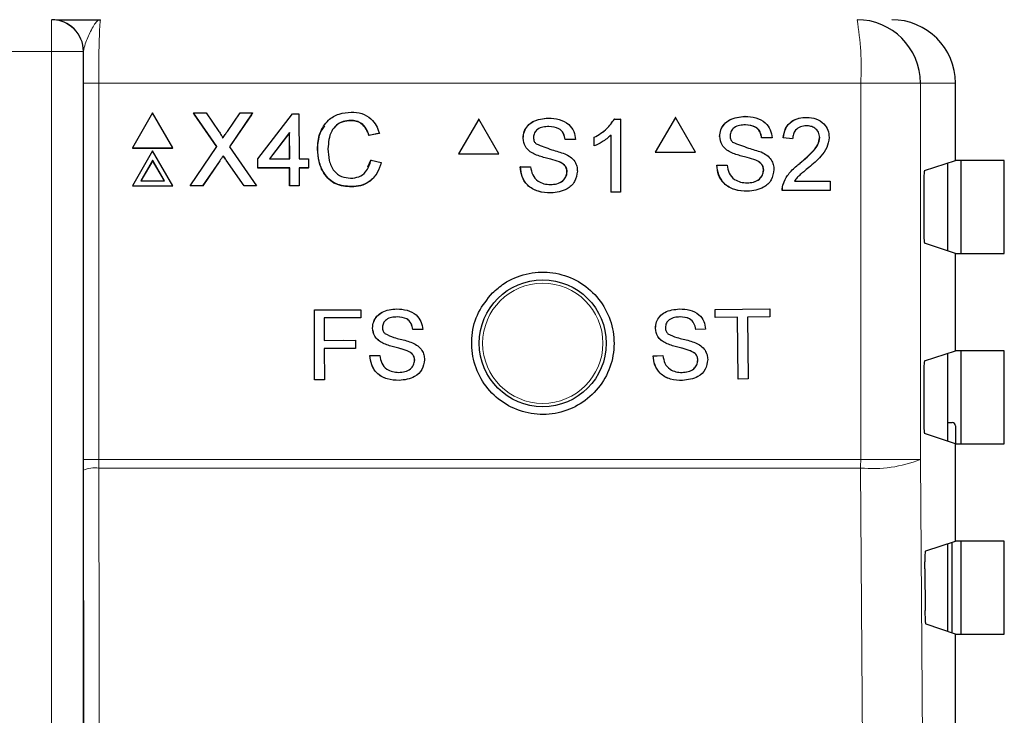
# Model space of a CAD drawing. Header units: millimetres. Extents: x 5 to 418, y 2 to 292.
# Tile 27 of 36: x 147 to 162, y 216 to 227. Entities that reach past the tile are written whole.
import ezdxf

# ---------------------------------------------------------------- set-up
doc = ezdxf.new("R2010")
doc.units = ezdxf.units.MM

msp = doc.modelspace()

# ---------------------------------------------------------------- linework, layer by layer
at = {"color": 7, "linetype": 'Continuous', "lineweight": 18}
for p, q in [((147.0098, 227.0305), (147.0098, 226.5305)), ((147.0098, 226.5305), (115.4925, 226.5305)), ((147.0098, 184.6963), (147.0098, 226.5305)), ((147.5097, 226.5305), (147.0098, 226.5305)), ((147.5097, 226.5305), (147.5097, 184.6963)), ((147.5148, 226.5305), (147.5097, 226.5305)), ((147.513, 220.0971), (147.513, 226.0305)), ((147.513, 226.0305), (147.7547, 226.0305)), ((147.7547, 226.0305), (147.7547, 220.0971)), ((159.7597, 226.0305), (147.7547, 226.0305)), ((159.7597, 220.0971), (159.7597, 226.0305)), ((160.7014, 226.0305), (159.7597, 226.0305)), ((160.7014, 226.0305), (160.7014, 220.0971)), ((161.2511, 226.0305), (160.7014, 226.0305)), ((149.6636, 224.8083), (149.6617, 224.8044)), ((149.7648, 224.8189), (149.763, 224.8149)), ((147.513, 220.0971), (147.7547, 220.0971)), ((147.7547, 220.0971), (147.7549, 219.9645)), ((147.7547, 220.0971), (159.7597, 220.0971)), ((160.7014, 220.0971), (159.7597, 220.0971)), ((147.5227, 215.8345), (147.5132, 219.9313)), ((159.7592, 219.9645), (147.7549, 219.9645))]:
    msp.add_line(p, q, dxfattribs=at)
at = {"color": 7, "linetype": 'Continuous', "lineweight": 25}
for p, q in [((161.2511, 224.813), (161.2511, 226.0305)), ((148.6028, 225.5602), (148.2871, 225.0119)), ((148.9217, 225.0119), (148.6028, 225.5602)), ((149.2506, 225.5602), (149.2488, 225.5563)), ((149.618, 225.0306), (149.2506, 225.5602)), ((149.2506, 225.5602), (149.4459, 225.5602)), ((149.4459, 225.5602), (149.6472, 225.2699)), ((149.7819, 225.2697), (149.9809, 225.5602)), ((150.1788, 225.5602), (149.8146, 225.0288)), ((149.9809, 225.5602), (150.1788, 225.5602)), ((150.1788, 225.5602), (150.177, 225.5563)), ((149.6157, 225.0273), (149.2608, 225.5389)), ((150.161, 225.5328), (149.8151, 225.0282)), ((150.2625, 224.84), (150.8055, 225.5455)), ((150.8055, 225.5455), (150.9086, 225.5455)), ((150.9086, 225.5455), (150.9108, 224.84)), ((151.7253, 225.4426), (151.7234, 225.4386)), ((153.7428, 225.464), (153.4256, 224.9141)), ((153.7428, 225.464), (153.7405, 225.464)), ((154.06, 224.9141), (153.7428, 225.464)), ((154.8412, 225.4788), (154.839, 225.4788)), ((155.8793, 225.4641), (155.8769, 225.4641)), ((155.8793, 225.4641), (155.9741, 225.4641)), ((155.9741, 225.4641), (155.9717, 225.4641)), ((155.9741, 225.4641), (155.9741, 224.3141)), ((156.8402, 225.4906), (156.5231, 224.9406)), ((156.8402, 225.4906), (156.8376, 225.4906)), ((157.1573, 224.9406), (156.8402, 225.4906)), ((157.9383, 225.5053), (157.9357, 225.5053)), ((158.9088, 225.4906), (158.9062, 225.4906)), ((150.7622, 225.2529), (150.4444, 224.84)), ((150.7603, 225.2489), (150.4456, 224.84)), ((150.7622, 225.2529), (150.7603, 225.2489)), ((150.7615, 224.84), (150.7603, 225.2489)), ((150.7634, 224.84), (150.7622, 225.2529)), ((152.1747, 225.2377), (152.0128, 225.203)), ((152.0146, 225.207), (152.0128, 225.203)), ((152.1766, 225.2417), (152.0146, 225.207)), ((152.1766, 225.2417), (152.1747, 225.2377)), ((154.4424, 225.1639), (154.4402, 225.1639)), ((155.1052, 225.1397), (155.1029, 225.1397)), ((155.2672, 225.1397), (155.1052, 225.1397)), ((155.5617, 225.1766), (155.5594, 225.1766)), ((155.5617, 225.0406), (155.5617, 225.1766)), ((155.8268, 224.3141), (155.8268, 225.2102)), ((157.5396, 225.1904), (157.537, 225.1904)), ((158.2021, 225.1662), (158.1996, 225.1662)), ((158.3641, 225.1662), (158.2021, 225.1662)), ((158.5407, 225.1662), (158.5382, 225.1662)), ((158.688, 225.1515), (158.5407, 225.1662)), ((158.688, 225.1515), (158.6854, 225.1515)), ((159.1149, 225.1717), (159.1123, 225.1717)), ((148.2871, 225.0119), (148.2852, 225.0079)), ((148.2852, 225.0079), (148.9198, 225.0079)), ((148.2871, 225.0119), (148.9217, 225.0119)), ((148.6045, 224.9621), (148.2889, 224.4138)), ((148.9235, 224.4138), (148.6045, 224.9621)), ((148.9217, 225.0119), (148.9198, 225.0079)), ((149.1951, 224.4138), (149.618, 225.0306)), ((149.8146, 225.0288), (150.2412, 224.4138)), ((151.2049, 224.9955), (151.2031, 224.9915)), ((155.5617, 225.0406), (155.5594, 225.0406)), ((156.5231, 224.9406), (156.5204, 224.9406)), ((156.5231, 224.9406), (157.1573, 224.9406)), ((157.7091, 224.9418), (157.7066, 224.9418)), ((148.605, 224.8126), (148.4185, 224.4886)), ((148.6031, 224.8086), (148.4189, 224.4886)), ((148.605, 224.8126), (148.6031, 224.8086)), ((148.7893, 224.4886), (148.6031, 224.8086)), ((148.7935, 224.4886), (148.605, 224.8126)), ((149.6617, 224.8044), (149.391, 224.4098)), ((149.6636, 224.8083), (149.3929, 224.4138)), ((149.7174, 224.8871), (149.7156, 224.8831)), ((150.0439, 224.4098), (149.763, 224.8149)), ((150.0458, 224.4138), (149.7648, 224.8189)), ((150.2625, 224.84), (150.2606, 224.836)), ((150.2611, 224.6891), (150.2606, 224.836)), ((150.2629, 224.6931), (150.2625, 224.84)), ((150.4444, 224.84), (150.7634, 224.84)), ((150.9108, 224.84), (151.0581, 224.84)), ((151.0581, 224.84), (151.0585, 224.6931)), ((151.9952, 224.7095), (152.0434, 224.8145)), ((152.0453, 224.8184), (152.0434, 224.8145)), ((152.0453, 224.8184), (152.2075, 224.7808)), ((153.4256, 224.9141), (153.4233, 224.9141)), ((153.4256, 224.9141), (154.06, 224.9141)), ((154.612, 224.9153), (154.6098, 224.9153)), ((155.0122, 224.7879), (155.0099, 224.7879)), ((158.1092, 224.8144), (158.1066, 224.8144)), ((160.7661, 224.6515), (161.2511, 224.813)), ((162.0227, 224.813), (161.2511, 224.813)), ((161.3445, 223.3479), (161.3445, 224.813)), ((162.0227, 223.3479), (162.0227, 224.813)), ((150.2629, 224.6931), (150.2611, 224.6891)), ((150.762, 224.6891), (150.2611, 224.6891)), ((150.7639, 224.6931), (150.2629, 224.6931)), ((150.7639, 224.6931), (150.762, 224.6891)), ((150.7628, 224.4098), (150.762, 224.6891)), ((150.7647, 224.4138), (150.7639, 224.6931)), ((151.0585, 224.6931), (150.9112, 224.6931)), ((150.9112, 224.6931), (150.912, 224.4138)), ((151.0567, 224.6891), (150.9112, 224.6891)), ((151.0585, 224.6931), (151.0567, 224.6891)), ((154.3983, 224.7121), (154.396, 224.7121)), ((154.3983, 224.7121), (154.5603, 224.7121)), ((154.5603, 224.7121), (154.558, 224.7121)), ((155.1346, 224.6327), (155.1323, 224.6327)), ((157.4954, 224.7386), (157.4929, 224.7386)), ((157.4954, 224.7386), (157.6574, 224.7386)), ((158.2316, 224.6592), (158.229, 224.6592)), ((158.8062, 224.7707), (158.8036, 224.7707)), ((161.1261, 224.7714), (161.1261, 223.3896)), ((148.4185, 224.4886), (148.7935, 224.4886)), ((158.7151, 224.488), (159.2769, 224.488)), ((159.2769, 224.488), (159.2769, 224.3406)), ((148.2889, 224.4138), (148.287, 224.4098)), ((148.287, 224.4098), (148.9216, 224.4098)), ((148.2889, 224.4138), (148.9235, 224.4138)), ((148.9235, 224.4138), (148.9216, 224.4098)), ((149.1951, 224.4138), (149.1933, 224.4098)), ((149.391, 224.4098), (149.1933, 224.4098)), ((149.3929, 224.4138), (149.1951, 224.4138)), ((149.3929, 224.4138), (149.391, 224.4098)), ((150.0458, 224.4138), (150.0439, 224.4098)), ((150.2393, 224.4098), (150.0439, 224.4098)), ((150.2412, 224.4138), (150.0458, 224.4138)), ((150.2412, 224.4138), (150.2393, 224.4098)), ((150.7647, 224.4138), (150.7628, 224.4098)), ((150.9102, 224.4098), (150.7628, 224.4098)), ((150.912, 224.4138), (150.7647, 224.4138)), ((150.912, 224.4138), (150.9102, 224.4098)), ((151.7394, 224.3991), (151.7376, 224.3951)), ((157.9765, 224.3258), (157.9739, 224.3258)), ((158.526, 224.3406), (158.5234, 224.3406)), ((159.2769, 224.3406), (158.526, 224.3406)), ((158.5414, 224.4429), (158.5388, 224.4429)), ((160.7533, 224.4015), (160.7533, 223.7594)), ((154.8794, 224.2993), (154.8772, 224.2993)), ((155.8268, 224.3141), (155.8245, 224.3141)), ((155.9741, 224.3141), (155.8268, 224.3141)), ((161.2511, 223.3479), (160.7661, 223.5095)), ((161.2511, 221.813), (161.2511, 223.3479)), ((161.2511, 223.3479), (162.0227, 223.3479)), ((151.1524, 222.4557), (151.8851, 222.457)), ((151.1534, 222.4557), (151.1524, 222.4557)), ((151.1543, 221.3557), (151.1524, 222.4557)), ((151.1534, 222.4557), (151.8861, 222.457)), ((151.1553, 221.3557), (151.1534, 222.4557)), ((151.8861, 222.457), (151.8851, 222.457)), ((151.8861, 222.457), (151.8863, 222.3301)), ((152.4508, 222.4721), (152.4498, 222.4721)), ((156.9061, 222.4717), (156.9047, 222.4717)), ((157.4684, 222.4632), (157.4671, 222.4632)), ((157.4684, 222.4632), (158.3274, 222.4717)), ((157.4696, 222.3363), (157.4684, 222.4632)), ((158.3274, 222.4717), (158.3261, 222.4717)), ((158.3274, 222.4717), (158.3287, 222.3448)), ((151.8863, 222.3301), (151.3086, 222.3291)), ((151.3086, 222.3291), (151.3093, 221.9765)), ((157.4696, 222.3363), (157.4684, 222.3363)), ((157.8217, 222.3398), (157.4696, 222.3363)), ((157.8313, 221.3667), (157.8217, 222.3398)), ((158.3287, 222.3448), (157.9766, 222.3413)), ((157.9766, 222.3413), (157.9862, 221.3683)), ((152.0698, 222.1702), (152.0688, 222.1702)), ((152.7039, 222.1482), (152.7028, 222.1482)), ((152.8589, 222.1485), (152.7039, 222.1482)), ((156.5277, 222.1667), (156.5264, 222.1667)), ((157.1616, 222.1499), (157.1603, 222.1499)), ((157.3165, 222.1514), (157.1616, 222.1499)), ((151.3093, 221.9765), (151.8024, 221.9774)), ((151.3093, 221.9765), (151.6093, 221.9771)), ((151.8026, 221.8505), (151.3095, 221.8496)), ((151.3095, 221.8496), (151.3103, 221.356)), ((151.8024, 221.9774), (151.8014, 221.9774)), ((151.8024, 221.9774), (151.8026, 221.8505)), ((152.2325, 221.9327), (152.2314, 221.9328)), ((156.6922, 221.9306), (156.6909, 221.9306)), ((152.0283, 221.738), (152.0272, 221.738)), ((152.0283, 221.738), (152.1833, 221.7383)), ((152.1833, 221.7383), (152.1822, 221.7383)), ((152.6155, 221.8116), (152.6145, 221.8116)), ((156.4884, 221.7342), (156.5536, 221.7349)), ((156.4897, 221.7342), (156.4884, 221.7342)), ((156.4897, 221.7342), (156.6446, 221.7357)), ((156.6446, 221.7357), (156.6433, 221.7358)), ((157.0761, 221.8125), (157.0748, 221.8125)), ((160.7661, 221.6515), (161.2511, 221.813)), ((161.1261, 221.7714), (161.1261, 220.3896)), ((162.0227, 221.813), (161.2511, 221.813)), ((161.3445, 220.3479), (161.3445, 221.813)), ((162.0227, 220.3479), (162.0227, 221.813)), ((152.7329, 221.6633), (152.7319, 221.6633)), ((157.1946, 221.6652), (157.1933, 221.6652)), ((157.9862, 221.3683), (157.8313, 221.3667)), ((160.7533, 221.4015), (160.7533, 220.7594)), ((151.1553, 221.3557), (151.1543, 221.3557)), ((151.3103, 221.356), (151.1553, 221.3557)), ((157.8313, 221.3667), (157.83, 221.3667)), ((161.1261, 220.6813), (161.2011, 220.6813)), ((161.2519, 220.6305), (161.2519, 220.3479)), ((161.2511, 220.3479), (160.7661, 220.5095)), ((161.2511, 218.813), (161.2511, 220.3479)), ((161.2511, 220.3479), (162.0227, 220.3479)), ((147.5132, 219.9313), (147.513, 220.0971)), ((160.7852, 218.6579), (161.2511, 218.813)), ((161.1261, 218.7714), (161.1261, 217.3896)), ((161.2011, 217.3646), (161.2011, 218.7964)), ((162.0227, 218.813), (161.2511, 218.813)), ((161.3445, 217.3479), (161.3445, 218.813)), ((162.0227, 217.3479), (162.0227, 218.813)), ((160.7724, 218.3747), (160.7771, 217.7184)), ((161.2511, 217.3479), (160.7899, 217.5016)), ((161.2511, 215.813), (161.2511, 217.3479)), ((161.2511, 217.3479), (162.0227, 217.3479))]:
    msp.add_line(p, q, dxfattribs=at)
at = {"color": 7, "linetype": 'Continuous', "lineweight": 18, "flags": 128}
for points in [[(160.7014, 220.0971), (160.826, 202.4), (160.9506, 184.7155)], [(147.7549, 219.9645), (147.7561, 219.4689), (147.7607, 217.4866), (147.7646, 215.8389)], [(160.0096, 184.5829), (159.9955, 186.565), (159.9394, 194.4935), (159.7592, 219.9645)]]:
    msp.add_lwpolyline(points, dxfattribs=at)
at = {"color": 7, "linetype": 'Continuous', "lineweight": 25}
msp.add_circle((154.7511, 221.9305), 1, dxfattribs=at)
at = {"color": 7, "linetype": 'Continuous', "lineweight": 18}
msp.add_circle((154.7511, 221.9305), 0.9474, dxfattribs=at)
for centre, radius, start, end in [((147.0097, 226.5305), 0.5, 359.99662, 89.99378), ((155.3322, 226.2797), 4.4346, 356.77888, 9.74776), ((142.2809, 220.0971), 17.4788, 359.56536, 0.00012), ((159.9489, 222.0297), 2.0739, 264.7532, 291.27331), ((147.6996, 219.4701), 0.4975, 83.60913, 112.00715)]:
    msp.add_arc(centre, radius, start, end, dxfattribs=at)
at = {"color": 7, "linetype": 'Continuous', "lineweight": 25}
for centre, radius, start, end in [((147.0148, 226.5305), 0.5, 359.99619, 89.99399), ((159.702, 226.0312), 0.9993, 359.9615, 89.95979), ((161.2011, 220.6305), 0.0508, 0.00188, 89.99805)]:
    msp.add_arc(centre, radius, start, end, dxfattribs=at)
for centre, major_axis, ratio, start_param, end_param in [((160.2498, 226.0305), (-1.0014, 0), 0.9986295, 3.1415927, 4.712389), ((160.7664, 224.4015), (0, 0.25), 0.0524078, 0.0174533, 1.5707963), ((160.7664, 223.7594), (0, 0.25), 0.0524078, 1.5707963, 3.1241394), ((160.7664, 221.4015), (0, 0.25), 0.0524078, 0.0174533, 1.5707963), ((160.7664, 220.7594), (0, 0.25), 0.0524078, 1.5707963, 3.1241394)]:
    msp.add_ellipse(centre, major_axis=major_axis, ratio=ratio, start_param=start_param, end_param=end_param, dxfattribs=at)
for points, knots in [([(147.092, 227.0305), (147.0941, 227.0305), (147.126, 227.0305), (147.3705, 227.0305), (147.6263, 227.0305), (147.7838, 227.0305), (147.7848, 227.0305)], [0, 0, 0, 0, 0.028113, 0.4330128, 0.9963531, 1, 1, 1, 1]), ([(147.513, 226.0305), (147.5132, 226.1714), (147.5134, 226.3437), (147.5146, 226.5018), (147.5148, 226.5305)], [0, 0, 0, 0, 0.8183168, 1, 1, 1, 1]), ([(151.2049, 224.9955), (151.2109, 225.0782), (151.2228, 225.2432), (151.3502, 225.4459), (151.5379, 225.5569), (151.6677, 225.5689), (151.7327, 225.5749)], [0, 0, 0, 0, 0.2804887, 0.5595674, 0.7796164, 1, 1, 1, 1]), ([(151.7327, 225.5749), (151.789, 225.5707), (151.9015, 225.5625), (152.0397, 225.4794), (152.1323, 225.3665), (152.1618, 225.2833), (152.1766, 225.2417)], [0, 0, 0, 0, 0.2800784, 0.5594469, 0.7795392, 1, 1, 1, 1]), ([(151.7253, 225.4426), (151.6846, 225.4398), (151.6035, 225.4343), (151.4953, 225.3727), (151.3841, 225.2318), (151.3741, 225.0933), (151.367, 224.9962)], [0, 0, 0, 0, 0.1872214, 0.3739075, 0.5607261, 1, 1, 1, 1]), ([(151.7234, 225.4386), (151.6832, 225.4355), (151.6029, 225.4294), (151.5103, 225.3832), (151.4767, 225.3366), (151.4666, 225.3227)], [0, 0, 0, 0, 0.412626, 0.8240423, 1, 1, 1, 1]), ([(152.0128, 225.203), (152, 225.2387), (151.9745, 225.3098), (151.903, 225.3914), (151.8127, 225.4333), (151.7532, 225.4368), (151.7234, 225.4386)], [0, 0, 0, 0, 0.2805525, 0.5597264, 0.7796516, 1, 1, 1, 1]), ([(152.0146, 225.207), (152.0019, 225.2427), (151.9763, 225.3138), (151.9048, 225.3954), (151.8146, 225.4373), (151.755, 225.4408), (151.7253, 225.4426)], [0, 0, 0, 0, 0.2805492, 0.5597471, 0.7796542, 1, 1, 1, 1]), ([(154.4401, 225.1639), (154.4439, 225.1993), (154.4516, 225.2702), (154.5089, 225.3632), (154.6333, 225.4591), (154.7542, 225.4707), (154.8389, 225.4788)], [0, 0, 0, 0, 0.1870129, 0.3741233, 0.5611397, 1, 1, 1, 1]), ([(154.4424, 225.1639), (154.4463, 225.1993), (154.454, 225.2702), (154.5112, 225.3632), (154.6357, 225.4591), (154.7565, 225.4707), (154.8412, 225.4788)], [0, 0, 0, 0, 0.187013, 0.3741234, 0.5611398, 1, 1, 1, 1]), ([(154.8412, 225.4788), (154.8982, 225.4752), (155.0117, 225.4681), (155.1587, 225.3958), (155.2487, 225.2736), (155.261, 225.1844), (155.2672, 225.1397)], [0, 0, 0, 0, 0.2807915, 0.5601424, 0.7798659, 1, 1, 1, 1]), ([(155.5594, 225.1766), (155.631, 225.2171), (155.7589, 225.2895), (155.8409, 225.4107), (155.8769, 225.4641)], [0, 0, 0, 0, 0.5604239, 1, 1, 1, 1]), ([(155.5617, 225.1766), (155.6334, 225.2171), (155.7613, 225.2895), (155.8432, 225.4107), (155.8793, 225.4641)], [0, 0, 0, 0, 0.5604236, 1, 1, 1, 1]), ([(157.5369, 225.1904), (157.5408, 225.2258), (157.5485, 225.2967), (157.6057, 225.3897), (157.7301, 225.4856), (157.8509, 225.4972), (157.9356, 225.5053)], [0, 0, 0, 0, 0.1870378, 0.3741257, 0.5611421, 1, 1, 1, 1]), ([(157.5396, 225.1904), (157.5435, 225.2258), (157.5511, 225.2967), (157.6084, 225.3897), (157.7328, 225.4856), (157.8536, 225.4972), (157.9383, 225.5053)], [0, 0, 0, 0, 0.1870382, 0.3741259, 0.5611426, 1, 1, 1, 1]), ([(157.9383, 225.5053), (157.9952, 225.5017), (158.1087, 225.4946), (158.2557, 225.4223), (158.3456, 225.3001), (158.3579, 225.2109), (158.3641, 225.1662)], [0, 0, 0, 0, 0.2807991, 0.5601558, 0.7798853, 1, 1, 1, 1]), ([(158.5381, 225.1662), (158.5466, 225.2172), (158.5635, 225.319), (158.6622, 225.4318), (158.7854, 225.4839), (158.8659, 225.4884), (158.9061, 225.4906)], [0, 0, 0, 0, 0.2802207, 0.5588969, 0.7791319, 1, 1, 1, 1]), ([(158.5407, 225.1662), (158.5492, 225.2172), (158.5662, 225.319), (158.6648, 225.4318), (158.7881, 225.4839), (158.8685, 225.4884), (158.9088, 225.4906)], [0, 0, 0, 0, 0.2802208, 0.5588968, 0.7791287, 1, 1, 1, 1]), ([(158.9088, 225.4906), (158.9589, 225.4871), (159.0589, 225.4802), (159.1785, 225.4005), (159.2515, 225.2911), (159.2586, 225.2125), (159.2622, 225.1731)], [0, 0, 0, 0, 0.2804798, 0.5596447, 0.7797437, 1, 1, 1, 1]), ([(149.6472, 225.2699), (149.6602, 225.2504), (149.6782, 225.2232), (149.7005, 225.1874), (149.705, 225.1695), (149.7072, 225.1606)], [0, 0, 0, 0, 0.5612859, 0.7817965, 1, 1, 1, 1]), ([(149.7072, 225.1606), (149.7211, 225.181), (149.746, 225.2173), (149.7709, 225.2537), (149.7819, 225.2697)], [0, 0, 0, 0, 0.5599901, 1, 1, 1, 1]), ([(151.2031, 224.9915), (151.2057, 225.0764), (151.2098, 225.2107), (151.2892, 225.3165), (151.3185, 225.3555)], [0, 0, 0, 0, 0.6315888, 1, 1, 1, 1]), ([(154.8477, 225.3461), (154.8164, 225.345), (154.7541, 225.3427), (154.6711, 225.3105), (154.6145, 225.2483), (154.6078, 225.1991), (154.6044, 225.1745)], [0, 0, 0, 0, 0.281295, 0.5608313, 0.7806768, 1, 1, 1, 1]), ([(155.1028, 225.1397), (155.0966, 225.1741), (155.0843, 225.2426), (154.9917, 225.3366), (154.9009, 225.3425), (154.8453, 225.3461)], [0, 0, 0, 0, 0.2811188, 0.5602951, 1, 1, 1, 1]), ([(155.1052, 225.1397), (155.099, 225.1741), (155.0867, 225.2426), (154.994, 225.3366), (154.9032, 225.3425), (154.8477, 225.3461)], [0, 0, 0, 0, 0.28111654, 0.56029186, 1, 1, 1, 1]), ([(157.9447, 225.3726), (157.9134, 225.3715), (157.8511, 225.3693), (157.7682, 225.3371), (157.7117, 225.2748), (157.7049, 225.2256), (157.7016, 225.201)], [0, 0, 0, 0, 0.28128523, 0.56081389, 0.78068546, 1, 1, 1, 1]), ([(158.1995, 225.1662), (158.1933, 225.2006), (158.181, 225.2691), (158.0884, 225.3631), (157.9976, 225.369), (157.942, 225.3726)], [0, 0, 0, 0, 0.2810873, 0.5602684, 1, 1, 1, 1]), ([(158.2021, 225.1662), (158.1959, 225.2006), (158.1836, 225.2691), (158.091, 225.3631), (158.0002, 225.369), (157.9447, 225.3726)], [0, 0, 0, 0, 0.2810867, 0.5602731, 1, 1, 1, 1]), ([(158.9056, 225.3579), (158.8738, 225.3555), (158.8104, 225.3508), (158.7342, 225.2991), (158.6934, 225.2263), (158.6898, 225.1764), (158.688, 225.1515)], [0, 0, 0, 0, 0.2803995, 0.5594813, 0.7793492, 1, 1, 1, 1]), ([(159.1149, 225.1717), (159.111, 225.2011), (159.1033, 225.26), (159.0436, 225.3215), (158.9747, 225.3537), (158.9287, 225.3565), (158.9056, 225.3579)], [0, 0, 0, 0, 0.2790522, 0.5586154, 0.7790421, 1, 1, 1, 1]), ([(154.612, 224.9153), (154.5862, 224.93), (154.5347, 224.9593), (154.4608, 225.04), (154.4494, 225.117), (154.4424, 225.1639)], [0, 0, 0, 0, 0.2814556, 0.5622543, 1, 1, 1, 1]), ([(154.6044, 225.1745), (154.6064, 225.153), (154.6099, 225.1147), (154.6347, 225.0857), (154.6456, 225.0729)], [0, 0, 0, 0, 0.55963921, 1, 1, 1, 1]), ([(155.8268, 225.2102), (155.7813, 225.1722), (155.7, 225.1045), (155.604, 225.0602), (155.5617, 225.0406)], [0, 0, 0, 0, 0.5596849, 1, 1, 1, 1]), ([(157.7091, 224.9418), (157.6833, 224.9565), (157.6318, 224.9858), (157.5579, 225.0665), (157.5465, 225.1435), (157.5396, 225.1904)], [0, 0, 0, 0, 0.2814402, 0.5622842, 1, 1, 1, 1]), ([(157.7016, 225.201), (157.7035, 225.1796), (157.7071, 225.1412), (157.7318, 225.1122), (157.7427, 225.0994)], [0, 0, 0, 0, 0.5596463, 1, 1, 1, 1]), ([(157.7427, 225.0994), (157.8258, 225.0678), (157.9746, 225.0111), (158.127, 224.9653), (158.1943, 224.9451)], [0, 0, 0, 0, 0.558384, 1, 1, 1, 1]), ([(158.8035, 224.7707), (158.8769, 224.8335), (158.9791, 224.9211), (159.092, 225.0578), (159.1055, 225.1339), (159.1123, 225.1717)], [0, 0, 0, 0, 0.5613169, 0.781376, 1, 1, 1, 1]), ([(158.8062, 224.7707), (158.8796, 224.8335), (158.9818, 224.9211), (159.0947, 225.0578), (159.1082, 225.1339), (159.1149, 225.1717)], [0, 0, 0, 0, 0.5613172, 0.7813759, 1, 1, 1, 1]), ([(159.2622, 225.1731), (159.2544, 225.1182), (159.2388, 225.0081), (159.1154, 224.8489), (159.0088, 224.7573), (158.9435, 224.7013)], [0, 0, 0, 0, 0.2787379, 0.5588282, 1, 1, 1, 1]), ([(151.7376, 224.3951), (151.6514, 224.4014), (151.4797, 224.414), (151.2977, 224.5882), (151.2178, 224.7924), (151.208, 224.9251), (151.2031, 224.9915)], [0, 0, 0, 0, 0.2799554, 0.5580946, 0.7789248, 1, 1, 1, 1]), ([(151.7394, 224.3991), (151.6533, 224.4054), (151.4816, 224.418), (151.2996, 224.5922), (151.2197, 224.7964), (151.2099, 224.9291), (151.2049, 224.9955)], [0, 0, 0, 0, 0.2799554, 0.5580815, 0.7789096, 1, 1, 1, 1]), ([(151.367, 224.9962), (151.3704, 224.9346), (151.3772, 224.8119), (151.4446, 224.6472), (151.5783, 224.5483), (151.6753, 224.537), (151.7238, 224.5314)], [0, 0, 0, 0, 0.2812503, 0.56071557, 0.78013286, 1, 1, 1, 1]), ([(154.6456, 225.0729), (154.7287, 225.0413), (154.8775, 224.9846), (155.03, 224.9388), (155.0973, 224.9185)], [0, 0, 0, 0, 0.5583832, 1, 1, 1, 1]), ([(158.1092, 224.8144), (158.0638, 224.829), (157.9891, 224.8531), (157.8832, 224.8798), (157.7942, 224.9053), (157.7375, 224.9297), (157.7091, 224.9418)], [0, 0, 0, 0, 0.3399372, 0.5600234, 0.780088, 1, 1, 1, 1]), ([(158.1943, 224.9451), (158.2247, 224.9296), (158.2854, 224.8988), (158.3513, 224.8282), (158.3881, 224.7473), (158.3917, 224.6938), (158.3935, 224.667)], [0, 0, 0, 0, 0.2803673, 0.559905, 0.7798391, 1, 1, 1, 1]), ([(149.7174, 224.8871), (149.7073, 224.8725), (149.6892, 224.8463), (149.6714, 224.8199), (149.6636, 224.8083)], [0, 0, 0, 0, 0.56002214, 1, 1, 1, 1]), ([(149.763, 224.8149), (149.7541, 224.8276), (149.7382, 224.8503), (149.7225, 224.8731), (149.7156, 224.8831)], [0, 0, 0, 0, 0.5600269, 1, 1, 1, 1]), ([(149.7648, 224.8189), (149.756, 224.8316), (149.7401, 224.8543), (149.7244, 224.8771), (149.7174, 224.8871)], [0, 0, 0, 0, 0.5600269, 1, 1, 1, 1]), ([(151.7238, 224.5314), (151.768, 224.5357), (151.8562, 224.5442), (151.9903, 224.6414), (152.0244, 224.7513), (152.0453, 224.8184)], [0, 0, 0, 0, 0.2807111, 0.560903, 1, 1, 1, 1]), ([(152.2075, 224.7808), (152.1886, 224.7221), (152.1509, 224.6049), (152.03, 224.4769), (151.8846, 224.4086), (151.7878, 224.4023), (151.7394, 224.3991)], [0, 0, 0, 0, 0.2802624, 0.5595534, 0.7795897, 1, 1, 1, 1]), ([(155.0122, 224.7879), (154.9668, 224.8025), (154.8921, 224.8266), (154.7861, 224.8532), (154.6971, 224.8788), (154.6404, 224.9032), (154.612, 224.9153)], [0, 0, 0, 0, 0.3399472, 0.5600262, 0.7800836, 1, 1, 1, 1]), ([(155.1323, 224.6327), (155.1304, 224.6525), (155.1267, 224.6921), (155.0846, 224.7526), (155.0382, 224.7745), (155.0099, 224.7879)], [0, 0, 0, 0, 0.2800857, 0.5599663, 1, 1, 1, 1]), ([(155.1346, 224.6327), (155.1328, 224.6525), (155.1291, 224.6921), (155.087, 224.7526), (155.0406, 224.7745), (155.0122, 224.7879)], [0, 0, 0, 0, 0.2800848, 0.5599657, 1, 1, 1, 1]), ([(155.0973, 224.9185), (155.1278, 224.9031), (155.1885, 224.8723), (155.2544, 224.8017), (155.2912, 224.7208), (155.2948, 224.6673), (155.2966, 224.6405)], [0, 0, 0, 0, 0.2803703, 0.5599047, 0.7798393, 1, 1, 1, 1]), ([(158.2289, 224.6592), (158.227, 224.679), (158.2233, 224.7187), (158.1813, 224.7792), (158.1349, 224.8011), (158.1065, 224.8144)], [0, 0, 0, 0, 0.2800868, 0.5599668, 1, 1, 1, 1]), ([(158.2316, 224.6592), (158.2297, 224.679), (158.226, 224.7187), (158.1839, 224.7792), (158.1375, 224.8011), (158.1092, 224.8144)], [0, 0, 0, 0, 0.2800849, 0.5599627, 1, 1, 1, 1]), ([(152.2056, 224.7768), (152.1867, 224.7181), (152.1491, 224.6009), (152.0281, 224.4729), (151.8827, 224.4046), (151.786, 224.3983), (151.7376, 224.3951)], [0, 0, 0, 0, 0.2802588, 0.5595462, 0.7795892, 1, 1, 1, 1]), ([(154.8771, 224.2993), (154.8101, 224.3027), (154.6766, 224.3095), (154.5086, 224.4058), (154.4139, 224.555), (154.4019, 224.6597), (154.3959, 224.7121)], [0, 0, 0, 0, 0.2808095, 0.5595545, 0.7796117, 1, 1, 1, 1]), ([(154.8794, 224.2993), (154.8124, 224.3027), (154.679, 224.3095), (154.5109, 224.4058), (154.4162, 224.555), (154.4043, 224.6597), (154.3983, 224.7121)], [0, 0, 0, 0, 0.2808116, 0.5595565, 0.7796116, 1, 1, 1, 1]), ([(154.5603, 224.7121), (154.5668, 224.6683), (154.5798, 224.5809), (154.6649, 224.4853), (154.7692, 224.4392), (154.8379, 224.4344), (154.8723, 224.432)], [0, 0, 0, 0, 0.28064538, 0.55867335, 0.77920018, 1, 1, 1, 1]), ([(154.8699, 224.432), (154.9044, 224.4342), (154.9732, 224.4385), (155.062, 224.4808), (155.1206, 224.5516), (155.1284, 224.6056), (155.1323, 224.6327)], [0, 0, 0, 0, 0.2809237, 0.5608221, 0.7805184, 1, 1, 1, 1]), ([(154.8723, 224.432), (154.9067, 224.4342), (154.9755, 224.4385), (155.0644, 224.4808), (155.1229, 224.5516), (155.1307, 224.6056), (155.1346, 224.6327)], [0, 0, 0, 0, 0.28092323, 0.56082206, 0.78051924, 1, 1, 1, 1]), ([(155.2966, 224.6405), (155.2874, 224.5845), (155.269, 224.4724), (155.1133, 224.3262), (154.9681, 224.3095), (154.8794, 224.2993)], [0, 0, 0, 0, 0.2799329, 0.5600858, 1, 1, 1, 1]), ([(157.9738, 224.3258), (157.9068, 224.3292), (157.7734, 224.3361), (157.6054, 224.4323), (157.5108, 224.5816), (157.4988, 224.6863), (157.4928, 224.7386)], [0, 0, 0, 0, 0.2808177, 0.5595688, 0.7796277, 1, 1, 1, 1]), ([(157.9765, 224.3258), (157.9095, 224.3292), (157.7761, 224.3361), (157.6081, 224.4323), (157.5134, 224.5816), (157.5014, 224.6863), (157.4954, 224.7386)], [0, 0, 0, 0, 0.2808176, 0.559567, 0.7796279, 1, 1, 1, 1]), ([(157.6574, 224.7386), (157.6639, 224.6948), (157.6769, 224.6074), (157.762, 224.5118), (157.8662, 224.4657), (157.9349, 224.4609), (157.9693, 224.4585)], [0, 0, 0, 0, 0.28062, 0.5586757, 0.7791943, 1, 1, 1, 1]), ([(157.9667, 224.4585), (158.0011, 224.4607), (158.0699, 224.465), (158.1587, 224.5073), (158.2172, 224.5781), (158.225, 224.6322), (158.2289, 224.6592)], [0, 0, 0, 0, 0.2809142, 0.5608002, 0.7804891, 1, 1, 1, 1]), ([(157.9693, 224.4585), (158.0038, 224.4607), (158.0725, 224.465), (158.1613, 224.5073), (158.2199, 224.5781), (158.2277, 224.6322), (158.2316, 224.6592)], [0, 0, 0, 0, 0.28091562, 0.56080092, 0.78048762, 1, 1, 1, 1]), ([(158.3935, 224.667), (158.3843, 224.611), (158.3659, 224.4989), (158.2102, 224.3527), (158.0651, 224.336), (157.9765, 224.3258)], [0, 0, 0, 0, 0.2799361, 0.5600728, 1, 1, 1, 1]), ([(158.5414, 224.4429), (158.5609, 224.4875), (158.593, 224.561), (158.6653, 224.6463), (158.7331, 224.7114), (158.7818, 224.7509), (158.8062, 224.7707)], [0, 0, 0, 0, 0.3393977, 0.5595316, 0.7797599, 1, 1, 1, 1]), ([(158.9435, 224.7013), (158.9162, 224.6787), (158.8711, 224.6414), (158.8088, 224.5889), (158.757, 224.543), (158.7291, 224.5063), (158.7151, 224.488)], [0, 0, 0, 0, 0.3400512, 0.5600619, 0.7800794, 1, 1, 1, 1]), ([(158.5234, 224.3406), (158.5238, 224.3601), (158.5245, 224.3949), (158.5344, 224.4282), (158.5388, 224.4429)], [0, 0, 0, 0, 0.5599964, 1, 1, 1, 1]), ([(158.526, 224.3406), (158.5264, 224.3601), (158.5272, 224.3949), (158.5371, 224.4282), (158.5414, 224.4429)], [0, 0, 0, 0, 0.5599987, 1, 1, 1, 1]), ([(153.9585, 222.723), (153.8782, 222.6251), (153.7176, 222.4292), (153.6171, 222.0553), (153.638, 221.6738), (153.7861, 221.3195), (154.0424, 221.0345), (154.3788, 220.8501), (154.7575, 220.7874), (155.1358, 220.8537), (155.4709, 221.0417), (155.7247, 221.33), (155.8687, 221.686), (155.8866, 222.0692), (155.7769, 222.4365), (155.5519, 222.747), (155.2369, 222.9655), (154.8667, 223.068), (154.4846, 223.0408), (154.1717, 222.9112), (154.0178, 222.7754), (153.9585, 222.723)], [0, 0, 0, 0, 0.053646, 0.1072941, 0.1609105, 0.2145158, 0.2681427, 0.321817, 0.3755469, 0.4293169, 0.4830926, 0.536835, 0.5905175, 0.64414, 0.6977355, 0.7513452, 0.8050057, 0.8587293, 0.9124978, 0.9662738, 1, 1, 1, 1]), ([(152.0687, 222.1702), (152.0724, 222.2041), (152.0796, 222.2719), (152.1342, 222.361), (152.2531, 222.4529), (152.3687, 222.4642), (152.4498, 222.4721)], [0, 0, 0, 0, 0.1870246, 0.3741269, 0.5611329, 1, 1, 1, 1]), ([(152.0698, 222.1702), (152.0734, 222.2041), (152.0807, 222.2719), (152.1353, 222.3609), (152.2542, 222.4529), (152.3698, 222.4642), (152.4508, 222.4721)], [0, 0, 0, 0, 0.187025, 0.374126, 0.5611356, 1, 1, 1, 1]), ([(152.4508, 222.4721), (152.5053, 222.4688), (152.614, 222.4621), (152.7547, 222.3932), (152.841, 222.2765), (152.8529, 222.1912), (152.8589, 222.1485)], [0, 0, 0, 0, 0.2807976, 0.5601568, 0.7798719, 1, 1, 1, 1]), ([(156.5264, 222.1667), (156.5297, 222.2007), (156.5364, 222.2685), (156.5903, 222.358), (156.7084, 222.4509), (156.8238, 222.4631), (156.9047, 222.4717)], [0, 0, 0, 0, 0.1870306, 0.374126, 0.5611408, 1, 1, 1, 1]), ([(156.5277, 222.1667), (156.5311, 222.2006), (156.5377, 222.2685), (156.5916, 222.358), (156.7097, 222.4509), (156.8251, 222.4631), (156.9061, 222.4717)], [0, 0, 0, 0, 0.1870313, 0.374127, 0.5611457, 1, 1, 1, 1]), ([(156.9061, 222.4717), (156.9605, 222.4688), (157.0692, 222.4631), (157.2104, 222.3953), (157.2976, 222.2793), (157.3102, 222.1941), (157.3165, 222.1514)], [0, 0, 0, 0, 0.2807887, 0.5601434, 0.7798566, 1, 1, 1, 1]), ([(152.4572, 222.3452), (152.4273, 222.3441), (152.3676, 222.3418), (152.2883, 222.3109), (152.2343, 222.2513), (152.2279, 222.2041), (152.2248, 222.1806)], [0, 0, 0, 0, 0.2812891, 0.5608144, 0.7806759, 1, 1, 1, 1]), ([(152.7028, 222.1482), (152.6969, 222.1811), (152.685, 222.2466), (152.5962, 222.3364), (152.5093, 222.3419), (152.4561, 222.3452)], [0, 0, 0, 0, 0.28110274, 0.56028812, 1, 1, 1, 1]), ([(152.7039, 222.1482), (152.6979, 222.1811), (152.686, 222.2466), (152.5972, 222.3364), (152.5103, 222.3419), (152.4572, 222.3452)], [0, 0, 0, 0, 0.2810934, 0.5603036, 1, 1, 1, 1]), ([(156.9135, 222.3448), (156.8836, 222.3435), (156.824, 222.3407), (156.745, 222.3092), (156.6915, 222.2491), (156.6855, 222.2019), (156.6825, 222.1784)], [0, 0, 0, 0, 0.2812869, 0.5608002, 0.780664, 1, 1, 1, 1]), ([(157.1603, 222.1499), (157.1541, 222.1827), (157.1417, 222.2481), (157.0522, 222.3372), (156.9653, 222.342), (156.9122, 222.3449)], [0, 0, 0, 0, 0.2810735, 0.5602789, 1, 1, 1, 1]), ([(157.1616, 222.1499), (157.1554, 222.1827), (157.143, 222.2481), (157.0535, 222.3372), (156.9666, 222.3419), (156.9135, 222.3448)], [0, 0, 0, 0, 0.2811056, 0.5603023, 1, 1, 1, 1]), ([(152.2314, 221.9328), (152.2067, 221.9467), (152.1573, 221.9747), (152.0865, 222.0518), (152.0755, 222.1254), (152.0687, 222.1702)], [0, 0, 0, 0, 0.2814488, 0.5622876, 1, 1, 1, 1]), ([(152.2325, 221.9327), (152.2077, 221.9467), (152.1584, 221.9746), (152.0875, 222.0518), (152.0765, 222.1254), (152.0698, 222.1702)], [0, 0, 0, 0, 0.2814529, 0.5622882, 1, 1, 1, 1]), ([(152.2248, 222.1806), (152.2267, 222.1601), (152.2301, 222.1235), (152.2539, 222.0957), (152.2643, 222.0835)], [0, 0, 0, 0, 0.5596542, 1, 1, 1, 1]), ([(156.6909, 221.9306), (156.6661, 221.9444), (156.6165, 221.9719), (156.5451, 222.0484), (156.5335, 222.122), (156.5264, 222.1667)], [0, 0, 0, 0, 0.2814683, 0.5623033, 1, 1, 1, 1]), ([(156.6922, 221.9306), (156.6674, 221.9444), (156.6178, 221.9719), (156.5464, 222.0484), (156.5348, 222.1219), (156.5277, 222.1667)], [0, 0, 0, 0, 0.28143571, 0.56226431, 1, 1, 1, 1]), ([(156.6825, 222.1784), (156.6846, 222.1579), (156.6883, 222.1213), (156.7123, 222.0937), (156.7229, 222.0816)], [0, 0, 0, 0, 0.5595719, 1, 1, 1, 1]), ([(152.2643, 222.0835), (152.3108, 222.0604), (152.3876, 222.0221), (152.5043, 221.9971), (152.602, 221.9717), (152.6652, 221.9483), (152.6968, 221.9366)], [0, 0, 0, 0, 0.3384083, 0.558973, 0.7795272, 1, 1, 1, 1]), ([(156.7229, 222.0816), (156.7695, 222.0588), (156.8465, 222.0212), (156.9634, 221.9971), (157.0613, 221.9725), (157.1246, 221.9497), (157.1562, 221.9383)], [0, 0, 0, 0, 0.3384076, 0.558977, 0.7795326, 1, 1, 1, 1]), ([(152.6145, 221.8116), (152.5711, 221.8255), (152.4995, 221.8483), (152.3981, 221.8737), (152.3129, 221.898), (152.2586, 221.9212), (152.2314, 221.9328)], [0, 0, 0, 0, 0.3399492, 0.5600296, 0.7800863, 1, 1, 1, 1]), ([(152.6155, 221.8116), (152.5721, 221.8254), (152.5006, 221.8483), (152.3991, 221.8737), (152.3139, 221.898), (152.2596, 221.9212), (152.2325, 221.9327)], [0, 0, 0, 0, 0.3399467, 0.5600324, 0.7800848, 1, 1, 1, 1]), ([(152.6968, 221.9366), (152.7259, 221.9219), (152.7841, 221.8926), (152.8472, 221.8251), (152.8825, 221.7478), (152.8861, 221.6966), (152.8879, 221.671)], [0, 0, 0, 0, 0.2803651, 0.5599028, 0.7798545, 1, 1, 1, 1]), ([(157.0747, 221.8125), (157.0312, 221.8261), (156.9595, 221.8483), (156.858, 221.8729), (156.7726, 221.8965), (156.7181, 221.9192), (156.6909, 221.9306)], [0, 0, 0, 0, 0.33994309, 0.56002758, 0.78008609, 1, 1, 1, 1]), ([(157.0761, 221.8125), (157.0325, 221.826), (156.9608, 221.8483), (156.8593, 221.8729), (156.7739, 221.8965), (156.7194, 221.9192), (156.6922, 221.9306)], [0, 0, 0, 0, 0.3399394, 0.5600278, 0.7800777, 1, 1, 1, 1]), ([(157.1562, 221.9383), (157.1855, 221.9238), (157.2438, 221.8949), (157.3075, 221.828), (157.3434, 221.7509), (157.3474, 221.6998), (157.3494, 221.6742)], [0, 0, 0, 0, 0.2803617, 0.5599034, 0.779855, 1, 1, 1, 1]), ([(152.4883, 221.344), (152.4242, 221.3471), (152.2965, 221.3534), (152.1355, 221.4452), (152.0447, 221.5878), (152.0331, 221.6879), (152.0272, 221.738)], [0, 0, 0, 0, 0.280814, 0.5595628, 0.7796247, 1, 1, 1, 1]), ([(152.4893, 221.344), (152.4252, 221.3471), (152.2975, 221.3534), (152.1366, 221.4452), (152.0457, 221.5878), (152.0341, 221.6879), (152.0283, 221.738)], [0, 0, 0, 0, 0.2808152, 0.5595692, 0.7796222, 1, 1, 1, 1]), ([(152.1833, 221.7383), (152.1896, 221.6963), (152.2022, 221.6128), (152.2838, 221.5215), (152.3836, 221.4776), (152.4494, 221.4731), (152.4823, 221.4709)], [0, 0, 0, 0, 0.2806288, 0.55867, 0.7791949, 1, 1, 1, 1]), ([(152.7319, 221.6633), (152.7301, 221.6822), (152.7264, 221.7202), (152.6861, 221.778), (152.6416, 221.7988), (152.6145, 221.8116)], [0, 0, 0, 0, 0.2800983, 0.5599879, 1, 1, 1, 1]), ([(152.7329, 221.6633), (152.7311, 221.6822), (152.7275, 221.7201), (152.6871, 221.7779), (152.6427, 221.7988), (152.6155, 221.8116)], [0, 0, 0, 0, 0.28009951, 0.55995889, 1, 1, 1, 1]), ([(156.9524, 221.3439), (156.8883, 221.3466), (156.7606, 221.3518), (156.599, 221.4423), (156.5071, 221.5841), (156.4946, 221.6842), (156.4884, 221.7342)], [0, 0, 0, 0, 0.2808136, 0.5595636, 0.7796267, 1, 1, 1, 1]), ([(156.9537, 221.3439), (156.8896, 221.3466), (156.7619, 221.3518), (156.6003, 221.4422), (156.5084, 221.5841), (156.4959, 221.6842), (156.4897, 221.7342)], [0, 0, 0, 0, 0.28081133, 0.55956231, 0.77962578, 1, 1, 1, 1]), ([(156.6446, 221.7357), (156.6513, 221.6938), (156.6645, 221.6104), (156.7469, 221.5198), (156.847, 221.4767), (156.9127, 221.4727), (156.9456, 221.4708)], [0, 0, 0, 0, 0.28064, 0.5586778, 0.7791996, 1, 1, 1, 1]), ([(157.1933, 221.6652), (157.1913, 221.6841), (157.1874, 221.722), (157.1466, 221.7795), (157.102, 221.8), (157.0747, 221.8125)], [0, 0, 0, 0, 0.2800705, 0.5599774, 1, 1, 1, 1]), ([(157.1946, 221.6652), (157.1926, 221.6841), (157.1887, 221.722), (157.1479, 221.7795), (157.1033, 221.8), (157.0761, 221.8125)], [0, 0, 0, 0, 0.2801075, 0.559985, 1, 1, 1, 1]), ([(152.4812, 221.4709), (152.5142, 221.473), (152.58, 221.4773), (152.6649, 221.5179), (152.7208, 221.5857), (152.7282, 221.6374), (152.7319, 221.6633)], [0, 0, 0, 0, 0.28092063, 0.56081373, 0.78050732, 1, 1, 1, 1]), ([(152.4823, 221.4709), (152.5152, 221.473), (152.581, 221.4773), (152.666, 221.5179), (152.7219, 221.5857), (152.7292, 221.6374), (152.7329, 221.6633)], [0, 0, 0, 0, 0.2809147, 0.5608078, 0.7804874, 1, 1, 1, 1]), ([(152.8879, 221.671), (152.8792, 221.6174), (152.8618, 221.5102), (152.713, 221.3701), (152.5741, 221.3539), (152.4893, 221.344)], [0, 0, 0, 0, 0.2799386, 0.56008, 1, 1, 1, 1]), ([(156.9443, 221.4708), (156.9772, 221.4732), (157.043, 221.478), (157.1275, 221.5193), (157.1828, 221.5876), (157.1898, 221.6393), (157.1933, 221.6652)], [0, 0, 0, 0, 0.2809191, 0.5608102, 0.7805089, 1, 1, 1, 1]), ([(156.9456, 221.4708), (156.9786, 221.4732), (157.0443, 221.478), (157.1288, 221.5193), (157.1842, 221.5875), (157.1911, 221.6393), (157.1946, 221.6652)], [0, 0, 0, 0, 0.2809226, 0.56082, 0.780507, 1, 1, 1, 1]), ([(157.3494, 221.6742), (157.3411, 221.6205), (157.3246, 221.5132), (157.177, 221.3719), (157.0384, 221.3545), (156.9537, 221.3439)], [0, 0, 0, 0, 0.2799399, 0.5600788, 1, 1, 1, 1]), ([(160.7724, 218.3747), (160.7724, 218.4028), (160.7723, 218.4589), (160.774, 218.5385), (160.7769, 218.6028), (160.7808, 218.6478), (160.7837, 218.6545), (160.7852, 218.6579)], [0, 0, 0, 0, 0.1983863, 0.3967604, 0.5955107, 0.7953204, 1, 1, 1, 1]), ([(160.7899, 217.5016), (160.7884, 217.5048), (160.7854, 217.5114), (160.7815, 217.5562), (160.7786, 217.6212), (160.7774, 217.68), (160.7771, 217.7131), (160.7771, 217.7184)], [0, 0, 0, 0, 0.239249, 0.4785345, 0.7171235, 0.9542687, 1, 1, 1, 1])]:
    msp.add_open_spline(points, degree=3, knots=knots, dxfattribs=at)
at = {"color": 7, "linetype": 'Continuous', "lineweight": 18}
for points, knots in [([(147.7848, 227.0305), (147.7844, 227.0305), (147.7656, 227.0303), (147.7137, 227.0052), (147.6359, 226.871), (147.544, 226.6729), (147.5229, 226.5701), (147.5148, 226.5305)], [0, 0, 0, 0, 0.0035797, 0.2011648, 0.5475957, 0.8255012, 1, 1, 1, 1]), ([(147.7848, 227.0305), (147.7825, 227.0256), (147.7769, 227.0133), (147.7685, 226.893), (147.7608, 226.6669), (147.7557, 226.3675), (147.755, 226.1428), (147.7547, 226.0305)], [0, 0, 0, 0, 0.1421499, 0.3569357, 0.5714148, 0.7857214, 1, 1, 1, 1])]:
    msp.add_open_spline(points, degree=3, knots=knots, dxfattribs=at)

doc.saveas('drawing.dxf')
